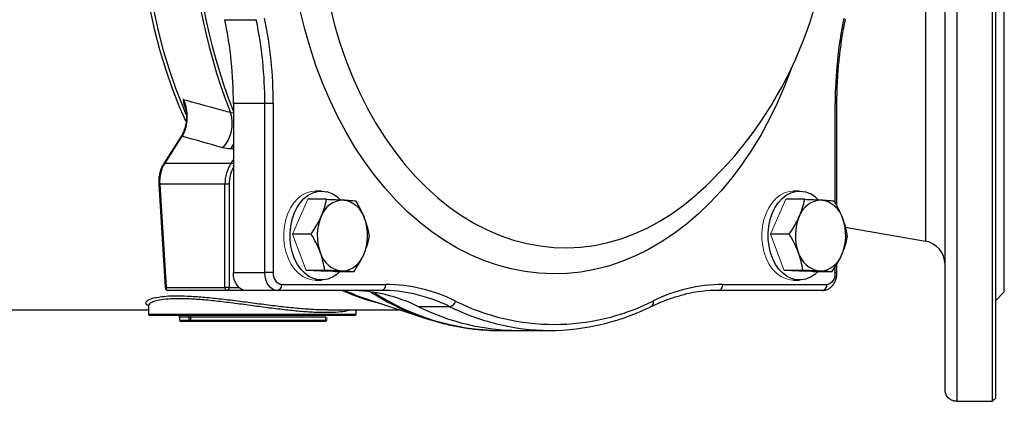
# Model space of a CAD drawing. Header units: millimetres. Extents: x -2057 to -42, y -528 to 953.
# Tile 10 of 22: x -788 to -456, y -528 to -399. Entities that reach past the tile are written whole.
import ezdxf

# ---------------------------------------------------------------- set-up
doc = ezdxf.new("R2010")
doc.units = ezdxf.units.MM

msp = doc.modelspace()

# ---------------------------------------------------------------- linework, layer by layer
at = {"color": 0, "linetype": 'Continuous', "lineweight": 25}
for p, q in [((-472.37, -187.74), (-472.37, -527.53)), ((-460.37, -527.53), (-460.37, -187.74)), ((-459.37, -188.71), (-459.37, -526.56)), ((-476.37, -523.62), (-476.37, -191.65)), ((-456.37, -490.63), (-456.37, -224.63)), ((-482.99, -241.74), (-482.99, -473.52)), ((-719.21, -398.84), (-708.61, -398.84)), ((-705.73, -427.06), (-716.34, -427.06)), ((-716.34, -427.06), (-716.34, -484.13)), ((-702.9, -427.06), (-705.73, -427.06)), ((-705.73, -484.13), (-705.73, -427.06)), ((-702.9, -427.06), (-702.9, -484.13)), ((-513.4, -460.79), (-513.4, -427.06)), ((-513.4, -427.06), (-512.81, -427.06)), ((-512.81, -461.84), (-512.81, -427.06)), ((-717.31, -430.11), (-716.34, -430.28)), ((-733.67, -438.16), (-739.5, -447.2)), ((-734.01, -438.32), (-739.84, -447.37)), ((-734, -438.31), (-734.01, -438.32)), ((-716.34, -442.36), (-717.28, -442.36)), ((-739.5, -447.2), (-717.1, -447.2)), ((-717.1, -447.2), (-716.34, -446.13)), ((-741.47, -454.34), (-739.32, -489.19)), ((-719.17, -454.27), (-741.18, -454.27)), ((-741.18, -454.27), (-739.02, -489.13)), ((-717.75, -454.27), (-719.17, -454.27)), ((-719.17, -489.13), (-719.17, -454.27)), ((-717.75, -454.27), (-717.75, -489.13)), ((-686.64, -456.63), (-688.76, -456.63)), ((-560.27, -457.9), (-559.67, -457.37)), ((-559.95, -457.6), (-560.26, -457.86)), ((-525.42, -456.63), (-527.54, -456.63)), ((-684.91, -459.38), (-691.22, -459.38)), ((-523.69, -459.38), (-530, -459.38)), ((-690.12, -471.12), (-696.43, -471.12)), ((-528.9, -471.12), (-535.21, -471.12)), ((-510.01, -468.75), (-482.99, -473.52)), ((-512.81, -484.13), (-512.81, -481.05)), ((-716.34, -484.13), (-705.73, -484.13)), ((-702.9, -484.13), (-705.73, -484.13)), ((-685.54, -483.37), (-691.85, -483.37)), ((-675.75, -483.88), (-682.06, -483.88)), ((-524.32, -483.37), (-530.63, -483.37)), ((-514.53, -483.88), (-520.84, -483.88)), ((-513.4, -484.13), (-513.4, -482.13)), ((-513.4, -484.13), (-512.81, -484.13)), ((-688.76, -486.63), (-686.64, -486.63)), ((-527.54, -486.63), (-525.42, -486.63)), ((-739.02, -489.13), (-719.17, -489.13)), ((-718.46, -490.13), (-738.32, -490.13)), ((-717.75, -489.13), (-719.17, -489.13)), ((-712.1, -490.13), (-718.46, -490.13)), ((-717.75, -489.13), (-714.44, -489.13)), ((-701.49, -490.13), (-712.1, -490.13)), ((-666.4, -490.13), (-701.49, -490.13)), ((-700.07, -488.13), (-664.98, -488.13)), ((-517.64, -490.13), (-552.73, -490.13)), ((-551.32, -488.13), (-516.23, -488.13)), ((-459.37, -493.63), (-456.37, -490.63)), ((-670.77, -493.23), (-651.14, -499.67)), ((-839.37, -496.63), (-744.97, -496.63)), ((-744.97, -495.3), (-744.97, -498.13)), ((-684.6, -496.63), (-660.41, -496.63)), ((-674.97, -498.13), (-674.97, -496.63)), ((-643.29, -495.62), (-653.9, -495.62)), ((-744.97, -498.13), (-674.97, -498.13)), ((-675.47, -498.63), (-744.47, -498.63)), ((-734.46, -499.13), (-734.46, -500.13)), ((-731.33, -499.13), (-734.46, -499.13)), ((-734.46, -500.13), (-731.33, -500.13)), ((-730.83, -500.63), (-733.96, -500.63)), ((-730.83, -499.13), (-731.33, -499.13)), ((-731.33, -499.13), (-731.33, -500.13)), ((-730.83, -498.63), (-730.83, -499.13)), ((-685.33, -499.13), (-730.83, -499.13)), ((-730.83, -499.13), (-730.83, -500.13)), ((-730.83, -500.13), (-685.33, -500.13)), ((-685.33, -500.63), (-730.83, -500.63)), ((-651, -499.72), (-651.14, -499.67)), ((-626.61, -503.63), (-620.17, -503.63)), ((-620.17, -503.63), (-609.57, -503.63)), ((-472.37, -527.53), (-460.37, -527.53))]:
    msp.add_line(p, q, dxfattribs=at)
at = {"color": 0, "linetype": 'Continuous', "lineweight": 18}
for p, q in [((-696.43, -471.12), (-691.22, -459.38)), ((-535.21, -471.12), (-530, -459.38)), ((-691.85, -483.37), (-696.43, -471.12)), ((-530.63, -483.37), (-535.21, -471.12)), ((-682.06, -483.88), (-691.85, -483.37)), ((-520.84, -483.88), (-530.63, -483.37)), ((-731.33, -500.13), (-730.83, -500.13)), ((-730.83, -500.13), (-730.83, -500.63)), ((-685.33, -498.63), (-685.33, -499.13)), ((-685.33, -499.13), (-685.33, -500.13)), ((-685.33, -500.13), (-685.33, -500.63)), ((-684.83, -500.13), (-685.33, -500.13)), ((-684.83, -499.13), (-684.83, -500.13))]:
    msp.add_line(p, q, dxfattribs=at)
at = {"color": 0, "linetype": 'Continuous', "lineweight": 25, "flags": 128}
for points in [[(-732.35, -433.06), (-734.57, -427.96), (-736.98, -421.82), (-739.16, -415.51), (-741.11, -409.05), (-742.83, -402.46), (-744.31, -395.76), (-745.55, -388.96), (-746.55, -382.08), (-747.3, -375.14), (-747.8, -368.16), (-748.05, -361.14), (-748.05, -354.12), (-747.8, -347.11), (-747.3, -340.12), (-746.55, -333.18), (-745.55, -326.3), (-744.31, -319.5), (-742.83, -312.8), (-741.11, -306.21), (-739.16, -299.76), (-736.98, -293.45), (-734.57, -287.3), (-732.37, -282.25)], [(-732.32, -284.56), (-733.41, -287.12), (-735.82, -293.28), (-738.01, -299.6), (-739.97, -306.08), (-741.7, -312.68), (-743.19, -319.4), (-744.43, -326.22), (-745.44, -333.11), (-746.19, -340.07), (-746.69, -347.08), (-746.94, -354.11), (-746.94, -361.15), (-746.69, -368.18), (-746.19, -375.19), (-745.44, -382.15), (-744.43, -389.05), (-743.19, -395.86), (-741.7, -402.58), (-739.97, -409.19), (-738.01, -415.66), (-735.82, -421.98), (-733.41, -428.14), (-732.33, -430.69)], [(-683.75, -394.58), (-682.2, -400.67), (-680.42, -406.63), (-678.4, -412.45), (-676.17, -418.1), (-673.72, -423.57), (-671.06, -428.84), (-668.2, -433.9), (-665.15, -438.72), (-661.91, -443.31), (-658.51, -447.64), (-654.94, -451.69), (-651.22, -455.47), (-647.36, -458.95), (-643.37, -462.12), (-639.26, -464.98), (-635.05, -467.52), (-630.74, -469.73), (-626.36, -471.6), (-621.91, -473.13), (-617.41, -474.31), (-612.87, -475.14), (-608.3, -475.62), (-603.73, -475.75), (-599.15, -475.52), (-594.59, -474.93), (-590.06, -473.99), (-585.57, -472.7), (-581.14, -471.07), (-576.78, -469.1), (-572.51, -466.79), (-568.32, -464.15), (-564.25, -461.19), (-560.3, -457.93), (-560.27, -457.9)], [(-528.15, -415.18), (-528.24, -415.43), (-530.5, -421.29), (-532.97, -426.97), (-535.65, -432.45), (-538.53, -437.74), (-541.6, -442.8), (-544.85, -447.62), (-548.28, -452.2), (-551.87, -456.51), (-555.62, -460.56), (-559.51, -464.31), (-563.54, -467.78), (-567.69, -470.94), (-571.96, -473.79), (-576.32, -476.31), (-580.77, -478.51), (-585.3, -480.38), (-589.88, -481.91), (-594.52, -483.09), (-599.2, -483.93), (-603.9, -484.42), (-608.62, -484.56), (-613.33, -484.35), (-618.03, -483.79), (-622.7, -482.89), (-627.33, -481.63), (-631.91, -480.04), (-636.42, -478.11), (-640.85, -475.84), (-645.2, -473.25), (-649.44, -470.34), (-653.57, -467.12), (-657.57, -463.59), (-661.43, -459.78), (-665.15, -455.68), (-668.72, -451.31), (-672.11, -446.69), (-675.33, -441.81), (-678.36, -436.71), (-681.2, -431.39), (-683.84, -425.86), (-686.27, -420.14), (-688.48, -414.26), (-690.47, -408.21), (-692.24, -402.03), (-693.77, -395.73)], [(-716.34, -440.7), (-716.54, -441.12), (-717.28, -442.36)], [(-680.52, -483.88), (-681.44, -484.71), (-682.92, -485.68), (-684.47, -486.32), (-686.09, -486.61), (-687.71, -486.56), (-689.31, -486.15), (-690.84, -485.4), (-692.28, -484.34), (-693.59, -482.97), (-694.73, -481.34), (-695.68, -479.48), (-696.42, -477.43), (-696.93, -475.25), (-697.2, -472.99), (-697.23, -470.69), (-697, -468.42), (-696.53, -466.22), (-695.83, -464.15), (-694.92, -462.25), (-693.81, -460.57), (-692.53, -459.16), (-691.11, -458.03), (-689.59, -457.23), (-688, -456.76), (-686.38, -456.64), (-684.77, -456.87), (-684.77, -456.87)], [(-519.3, -483.88), (-520.22, -484.71), (-521.69, -485.68), (-523.25, -486.32), (-524.86, -486.61), (-526.49, -486.56), (-528.09, -486.15), (-529.62, -485.4), (-531.06, -484.34), (-532.36, -482.97), (-533.51, -481.34), (-534.46, -479.48), (-535.2, -477.43), (-535.71, -475.25), (-535.98, -472.99), (-536.01, -470.69), (-535.78, -468.42), (-535.31, -466.22), (-534.61, -464.15), (-533.7, -462.25), (-532.59, -460.57), (-531.31, -459.16), (-529.89, -458.03), (-528.37, -457.23), (-526.78, -456.76), (-525.16, -456.64), (-523.55, -456.87), (-523.55, -456.87)], [(-712.1, -490.13), (-712.92, -490.02), (-713.72, -489.68), (-714.45, -489.12), (-715.1, -488.37), (-715.62, -487.47), (-716.02, -486.43), (-716.26, -485.3), (-716.34, -484.13)], [(-701.49, -490.13), (-702.32, -490.02), (-703.11, -489.68), (-703.85, -489.12), (-704.49, -488.37), (-705.02, -487.47), (-705.41, -486.43), (-705.65, -485.3), (-705.73, -484.13)], [(-574.88, -493.73), (-574.82, -494.1), (-574.81, -494.45), (-574.86, -494.78), (-574.97, -495.07), (-575.13, -495.3), (-575.33, -495.48), (-575.42, -495.53)]]:
    msp.add_lwpolyline(points, dxfattribs=at)
at = {"color": 0, "linetype": 'Continuous', "lineweight": 18, "flags": 128}
for points in [[(-688.76, -486.63), (-689.83, -486.56), (-691.43, -486.15), (-692.96, -485.4), (-694.4, -484.34), (-695.71, -482.97), (-696.85, -481.34), (-697.8, -479.48), (-698.54, -477.43), (-699.05, -475.25), (-699.32, -472.99), (-699.35, -470.69), (-699.12, -468.42), (-698.65, -466.22), (-697.95, -464.15), (-697.04, -462.25), (-695.93, -460.57), (-694.65, -459.16), (-693.23, -458.03), (-691.71, -457.23), (-690.12, -456.76), (-688.76, -456.63)], [(-527.54, -486.63), (-528.61, -486.56), (-530.21, -486.15), (-531.74, -485.4), (-533.18, -484.34), (-534.49, -482.97), (-535.63, -481.34), (-536.58, -479.48), (-537.32, -477.43), (-537.83, -475.25), (-538.1, -472.99), (-538.13, -470.69), (-537.9, -468.42), (-537.43, -466.22), (-536.73, -464.15), (-535.82, -462.25), (-534.71, -460.57), (-533.43, -459.16), (-532.01, -458.03), (-530.49, -457.23), (-528.9, -456.76), (-527.54, -456.63)]]:
    msp.add_lwpolyline(points, dxfattribs=at)
at = {"color": 0, "linetype": 'Continuous', "lineweight": 25}
for centre, radius, start, end in [((-649.16, -357.63), 134, 311.8993, 48.1007), ((-532.85, -357.63), 198.19, 158.5479, 201.4521), ((-531.41, -357.63), 198.53, 158.6704, 201.3296), ((-844.54, -426.94), 141.64, 359.9528, 11.6782), ((-371.76, -426.94), 141.64, 168.3218, 180.0472), ((-855.2, -426.94), 138.86, 359.9528, 11.6782), ((-844.59, -426.94), 138.86, 359.9528, 11.6782), ((-728.58, -433.94), 11.9, 317.1495, 18.7725), ((-733.68, -438.56), 0.404, 87.8722, 142.0074), ((-739.52, -447.6), 0.401, 87.6984, 144.0479), ((-706.8, -454.06), 12.37, 146.3494, 181.0007), ((-717.19, -448.64), 1.44, 53.6328, 86.1665), ((-706.17, -454.16), 11.58, 151.3794, 180.5481), ((-741.22, -454.8), 0.529, 85.6468, 118.3137), ((-687.23, -465.88), 9.34, 43.5914, 74.7112), ((-526.01, -465.88), 9.34, 43.5914, 74.7112), ((-678.94, -467.88), 8.24, 92.1633, 161.4182), ((-680.57, -468.35), 8.81, 15.341, 81.4385), ((-517.72, -467.88), 8.24, 92.1633, 161.4182), ((-519.34, -468.35), 8.81, 15.341, 81.4385), ((-671.76, -471.64), 16.3, 156.8978, 200.0894), ((-687.37, -471.62), 16.3, 336.8978, 20.0894), ((-510.54, -471.64), 16.3, 156.8978, 200.0894), ((-526.15, -471.62), 16.3, 336.8978, 20.0894), ((-484.37, -481.4), 8, 0, 80), ((-678.57, -474.91), 8.81, 195.341, 261.4385), ((-680.2, -475.39), 8.24, 272.1633, 341.4182), ((-517.35, -474.91), 8.81, 195.341, 261.4385), ((-518.97, -475.39), 8.24, 272.1633, 341.4182), ((-699.37, -484.63), 3.57, 171.9505, 258.5782), ((-516.93, -484.63), 3.57, 281.4218, 8.0495), ((-739.06, -489.66), 0.529, 85.6468, 118.3137), ((-738.32, -489.13), 1, 183.54, 270), ((-738.14, -489.26), 0.893, 171.9505, 258.5782), ((-718.28, -489.26), 0.893, 171.9505, 258.5782), ((-718.64, -489.26), 0.893, 281.4218, 8.0495), ((-701.84, -488.38), 1.79, 281.4218, 8.0495), ((-648.53, -421.34), 75.45, 245.7645, 255.9828), ((-646.79, -420.16), 76.91, 245.4792, 251.8299), ((-677.26, -542.57), 52.44, 63.5517, 89.7233), ((-624.27, -418.86), 85.17, 237.4003, 251.6081), ((-625.79, -424.69), 78.94, 236.84, 269.3999), ((-666.75, -488.38), 1.79, 281.4218, 8.0495), ((-666.43, -540.69), 50.56, 77.4862, 89.9675), ((-665.24, -541.62), 53.49, 63.5517, 89.7233), ((-667.28, -544.32), 54.29, 63.777, 77.4321), ((-551.06, -541.62), 53.49, 90.2767, 116.4483), ((-552.7, -540.72), 50.59, 90.0346, 103.0239), ((-553.09, -488.38), 1.79, 281.4218, 8.0495), ((-517.99, -488.38), 1.79, 281.4218, 8.0495), ((-643.69, -493.35), 2.3, 279.8765, 350.5489), ((-608.15, -427.27), 74.32, 243.4096, 296.5904), ((-619.76, -426.88), 76.75, 243.5852, 269.6897), ((-608.1, -424.08), 79.73, 243.8048, 255.811), ((-744.47, -498.13), 0.5, 180, 270), ((-734.96, -499.13), 0.5, 0, 90), ((-733.96, -500.13), 0.5, 180, 270), ((-731.83, -499.13), 0.5, 360, 90), ((-675.47, -498.13), 0.5, 270, 0), ((-609.57, -429.94), 73.69, 255.8003, 283.8671)]:
    msp.add_arc(centre, radius, start, end, dxfattribs=at)
at = {"color": 0, "linetype": 'Continuous', "lineweight": 18}
for centre, radius, start, end in [((-619.72, -426.72), 76.92, 243.6133, 269.6617), ((-685.33, -500.13), 0.5, 270, 0)]:
    msp.add_arc(centre, radius, start, end, dxfattribs=at)
at = {"color": 0, "linetype": 'Continuous', "lineweight": 25}
msp.add_ellipse((-734.11, -454.27), major_axis=(-1.1, 9.97), ratio=0.702776, start_param=0.707773, end_param=1.493171, dxfattribs=at)
for points, knots in [([(-512.81, -427.06), (-512.81, -426.08), (-512.79, -423.22), (-512.59, -418.5), (-512.14, -412.92), (-511.47, -407.38), (-510.72, -402.64), (-510.14, -399.76), (-509.92, -398.68)], [0, 0, 0, 0, 0.102344, 0.297542, 0.492753, 0.687954, 0.883142, 1, 1, 1, 1]), ([(-732.67, -427.8), (-732.57, -428.2), (-732.32, -429.18), (-732.17, -430.8), (-732.19, -432.6), (-732.42, -434.36), (-732.87, -436.01), (-733.41, -437.35), (-733.85, -438.03), (-734.03, -438.3)], [0, 0, 0, 0, 0.109133, 0.263695, 0.420639, 0.578889, 0.738618, 0.898702, 1, 1, 1, 1]), ([(-733.22, -425.73), (-732.99, -426.23), (-732.8, -426.75), (-732.47, -427.82), (-732.34, -428.37), (-732.13, -429.48), (-732.06, -430.03), (-732, -430.87), (-731.99, -431.15), (-731.98, -431.71), (-731.99, -431.99), (-732.02, -432.82), (-732.07, -433.36), (-732.2, -434.15), (-732.25, -434.42), (-732.36, -434.93), (-732.42, -435.19), (-732.64, -435.94), (-732.8, -436.42), (-733.2, -437.33), (-733.42, -437.76), (-733.67, -438.16)], [0, 0, 0, 0, 0.125, 0.125, 0.25, 0.25, 0.375, 0.375, 0.4375, 0.4375, 0.5, 0.5, 0.625, 0.625, 0.6875, 0.6875, 0.75, 0.75, 0.875, 0.875, 1, 1, 1, 1]), ([(-733.22, -425.73), (-729.55, -426.74), (-725.87, -427.76), (-722.2, -428.77), (-720.57, -429.22), (-718.94, -429.67), (-717.31, -430.11)], [0.00077291, 0.00077291, 0.00077291, 0.00077291, 0.02, 0.02, 0.02, 0.02852079, 0.02852079, 0.02852079, 0.02852079]), ([(-732.44, -428.79), (-732.56, -428.47), (-732.89, -427.65), (-733.05, -426.7), (-733.17, -426.01), (-733.21, -425.78), (-733.22, -425.74), (-733.22, -425.73)], [0, 0, 0, 0, 0.294565, 0.765332, 0.954282, 0.995117, 1, 1, 1, 1]), ([(-732.65, -427.79), (-732.76, -427.36), (-732.92, -426.71), (-733.12, -426.05), (-733.2, -425.79), (-733.22, -425.74), (-733.22, -425.73)], [0, 0, 0, 0, 0.609227, 0.9236006, 0.9915176, 1, 1, 1, 1]), ([(-739.84, -447.37), (-739.99, -447.61), (-740.4, -448.29), (-740.93, -449.58), (-741.34, -451.22), (-741.52, -452.83), (-741.49, -453.88), (-741.47, -454.34)], [0, 0, 0, 0, 0.1258, 0.357076, 0.589234, 0.821985, 1, 1, 1, 1]), ([(-686.75, -465.25), (-686.53, -464.75), (-686.33, -464.26), (-685.96, -463.26), (-685.79, -462.76), (-685.34, -461.29), (-685.1, -460.33), (-684.91, -459.38)], [0, 0, 0, 0, 0.25, 0.25, 0.5, 0.5, 1, 1, 1, 1]), ([(-684.91, -459.38), (-683.87, -459.43), (-682.88, -459.47), (-680.98, -459.55), (-680.09, -459.6), (-679.25, -459.64)], [0, 0, 0, 0, 0.5, 0.5, 1, 1, 1, 1]), ([(-679.25, -459.64), (-678.84, -459.66), (-678.44, -459.68), (-677.68, -459.73), (-677.32, -459.75), (-676.3, -459.81), (-675.68, -459.86), (-675.12, -459.9)], [0, 0, 0, 0, 0.25, 0.25, 0.5, 0.5, 1, 1, 1, 1]), ([(-675.12, -459.9), (-674.51, -460.9), (-673.94, -461.91), (-672.92, -463.95), (-672.46, -464.98), (-672.07, -466.02)], [0, 0, 0, 0, 0.5, 0.5, 1, 1, 1, 1]), ([(-525.53, -465.25), (-525.31, -464.75), (-525.11, -464.26), (-524.74, -463.26), (-524.57, -462.76), (-524.12, -461.29), (-523.88, -460.33), (-523.69, -459.38)], [0, 0, 0, 0, 0.25, 0.25, 0.5, 0.5, 1, 1, 1, 1]), ([(-523.69, -459.38), (-522.65, -459.43), (-521.66, -459.47), (-519.76, -459.55), (-518.87, -459.6), (-518.03, -459.64)], [0, 0, 0, 0, 0.5, 0.5, 1, 1, 1, 1]), ([(-518.03, -459.64), (-517.62, -459.66), (-517.22, -459.68), (-516.46, -459.73), (-516.1, -459.75), (-515.08, -459.81), (-514.46, -459.86), (-513.9, -459.9)], [0, 0, 0, 0, 0.25, 0.25, 0.5, 0.5, 1, 1, 1, 1]), ([(-513.9, -459.9), (-513.29, -460.9), (-512.72, -461.91), (-511.69, -463.95), (-511.24, -464.98), (-510.85, -466.02)], [0, 0, 0, 0, 0.5, 0.5, 1, 1, 1, 1]), ([(-690.12, -471.12), (-689.46, -470.16), (-688.84, -469.19), (-687.7, -467.23), (-687.19, -466.24), (-686.75, -465.25)], [0, 0, 0, 0, 0.5, 0.5, 1, 1, 1, 1]), ([(-672.07, -466.02), (-671.87, -466.54), (-671.7, -467.06), (-671.38, -468.1), (-671.24, -468.61), (-670.86, -470.14), (-670.68, -471.15), (-670.54, -472.15)], [0, 0, 0, 0, 0.25, 0.25, 0.5, 0.5, 1, 1, 1, 1]), ([(-528.9, -471.12), (-528.24, -470.16), (-527.62, -469.19), (-526.48, -467.23), (-525.97, -466.24), (-525.53, -465.25)], [0, 0, 0, 0, 0.5, 0.5, 1, 1, 1, 1]), ([(-510.85, -466.02), (-510.65, -466.54), (-510.48, -467.06), (-510.16, -468.1), (-510.02, -468.61), (-509.64, -470.14), (-509.46, -471.15), (-509.31, -472.15)], [0, 0, 0, 0, 0.25, 0.25, 0.5, 0.5, 1, 1, 1, 1]), ([(-687.07, -477.24), (-687.26, -476.72), (-687.48, -476.2), (-687.93, -475.17), (-688.18, -474.65), (-688.95, -473.12), (-689.51, -472.12), (-690.12, -471.12)], [0, 0, 0, 0, 0.25, 0.25, 0.5, 0.5, 1, 1, 1, 1]), ([(-525.85, -477.24), (-526.04, -476.72), (-526.26, -476.2), (-526.71, -475.17), (-526.96, -474.65), (-527.73, -473.12), (-528.29, -472.12), (-528.9, -471.12)], [0, 0, 0, 0, 0.25, 0.25, 0.5, 0.5, 1, 1, 1, 1]), ([(-672.38, -478.01), (-672.16, -477.52), (-671.96, -477.02), (-671.59, -476.02), (-671.42, -475.53), (-670.96, -474.06), (-670.73, -473.1), (-670.54, -472.15)], [0, 0, 0, 0, 0.25, 0.25, 0.5, 0.5, 1, 1, 1, 1]), ([(-511.16, -478.01), (-510.94, -477.52), (-510.74, -477.02), (-510.37, -476.02), (-510.2, -475.53), (-509.74, -474.06), (-509.51, -473.1), (-509.31, -472.15)], [0, 0, 0, 0, 0.25, 0.25, 0.5, 0.5, 1, 1, 1, 1]), ([(-685.54, -483.37), (-685.68, -482.36), (-685.87, -481.36), (-686.37, -479.32), (-686.68, -478.29), (-687.07, -477.24)], [0, 0, 0, 0, 0.5, 0.5, 1, 1, 1, 1]), ([(-675.75, -483.88), (-675.09, -482.93), (-674.47, -481.95), (-673.33, -479.99), (-672.82, -479.01), (-672.38, -478.01)], [0, 0, 0, 0, 0.5, 0.5, 1, 1, 1, 1]), ([(-524.32, -483.37), (-524.46, -482.36), (-524.65, -481.36), (-525.15, -479.32), (-525.46, -478.29), (-525.85, -477.24)], [0, 0, 0, 0, 0.5, 0.5, 1, 1, 1, 1]), ([(-514.53, -483.88), (-513.87, -482.93), (-513.25, -481.95), (-512.11, -479.99), (-511.6, -479.01), (-511.16, -478.01)], [0, 0, 0, 0, 0.5, 0.5, 1, 1, 1, 1]), ([(-679.88, -483.62), (-680.3, -483.6), (-680.73, -483.58), (-681.63, -483.54), (-682.09, -483.52), (-683.51, -483.45), (-684.51, -483.41), (-685.54, -483.37)], [0, 0, 0, 0, 0.25, 0.25, 0.5, 0.5, 1, 1, 1, 1]), ([(-675.75, -483.88), (-676.32, -483.84), (-676.93, -483.8), (-678.3, -483.71), (-679.05, -483.67), (-679.88, -483.62)], [0, 0, 0, 0, 0.5, 0.5, 1, 1, 1, 1]), ([(-518.66, -483.62), (-519.08, -483.6), (-519.51, -483.58), (-520.41, -483.54), (-520.87, -483.52), (-522.29, -483.45), (-523.29, -483.41), (-524.32, -483.37)], [0, 0, 0, 0, 0.25, 0.25, 0.5, 0.5, 1, 1, 1, 1]), ([(-514.53, -483.88), (-515.1, -483.84), (-515.71, -483.8), (-517.08, -483.71), (-517.83, -483.67), (-518.66, -483.62)], [0, 0, 0, 0, 0.5, 0.5, 1, 1, 1, 1]), ([(-517.64, -490.13), (-517.37, -490.12), (-516.72, -490.08), (-515.75, -489.72), (-514.81, -489.08), (-514.02, -488.2), (-513.39, -487.11), (-512.97, -485.85), (-512.82, -484.83), (-512.81, -484.25), (-512.81, -484.13)], [0, 0, 0, 0, 0.1015995, 0.2380236, 0.3743243, 0.5142353, 0.6594551, 0.8091456, 0.9612857, 1, 1, 1, 1]), ([(-744.89, -495.31), (-745.01, -495.27), (-745.68, -495.01), (-745.95, -494.42), (-745.66, -493.68), (-744.47, -493.04), (-742.84, -492.54), (-741.2, -492.33), (-740.4, -492.23)], [0, 0, 0, 0, 0.042369, 0.257557, 0.478945, 0.65415, 0.832676, 1, 1, 1, 1]), ([(-676.75, -496.63), (-677, -496.74), (-677.78, -497.06), (-680.12, -497.43), (-683.59, -497.66), (-687.85, -497.62), (-692.61, -497.34), (-697.85, -496.84), (-703.37, -496.18), (-709.16, -495.41), (-715.01, -494.62), (-720.82, -493.88), (-726.29, -493.31), (-731.33, -492.96), (-735.66, -492.89), (-739.28, -493.07), (-741.9, -493.47), (-743.66, -494.01), (-744.77, -494.62), (-744.87, -495.07), (-744.92, -495.3)], [0, 0, 0, 0, 0.027701, 0.086557, 0.147223, 0.204418, 0.263306, 0.32011, 0.378491, 0.436685, 0.496494, 0.55586, 0.616995, 0.675427, 0.735662, 0.792443, 0.850871, 0.898914, 0.947883, 1, 1, 1, 1]), ([(-740.4, -492.23), (-740.23, -492.2), (-739.11, -492.03), (-736.25, -491.93), (-731.82, -491.99), (-726.69, -492.33), (-721.03, -492.9), (-715.13, -493.62), (-709.08, -494.42), (-703.19, -495.18), (-697.47, -495.84), (-692.18, -496.33), (-687.78, -496.61), (-685.51, -496.6), (-684.6, -496.6)], [0, 0, 0, 0, 0.017301, 0.109276, 0.201326, 0.296182, 0.389529, 0.485663, 0.576953, 0.670776, 0.759722, 0.851125, 0.940587, 1, 1, 1, 1]), ([(-575.42, -495.53), (-574.77, -495.22), (-572.89, -494.32), (-569.71, -493.08), (-566.5, -492.02), (-564.54, -491.59), (-563.88, -491.45)], [0, 0, 0, 0, 0.170958, 0.50046, 0.83027, 1, 1, 1, 1]), ([(-744.97, -495.16), (-744.97, -495.15), (-745, -495.12), (-744.98, -495.22), (-744.96, -495.29)], [0, 0, 0, 0, 0.247409, 1, 1, 1, 1]), ([(-591.68, -501.42), (-590.69, -501.18), (-588.11, -500.55), (-584, -499.19), (-579.56, -497.48), (-576.73, -496.14), (-575.42, -495.53)], [0, 0, 0, 0, 0.178557, 0.466055, 0.753711, 1, 1, 1, 1]), ([(-650.99, -499.72), (-649.4, -500.2), (-646.21, -501.18), (-641.35, -502.26), (-636.44, -503.06), (-631.51, -503.5), (-628.21, -503.69), (-626.56, -503.63), (-626.55, -503.63)], [0, 0, 0, 0, 0.198257, 0.39902, 0.599384, 0.799428, 0.999248, 1, 1, 1, 1]), ([(-472.37, -527.53), (-472.69, -527.53), (-473, -527.49), (-473.45, -527.39), (-473.59, -527.35), (-473.87, -527.25), (-474.01, -527.19), (-474.27, -527.07), (-474.39, -527), (-474.63, -526.85), (-474.74, -526.78), (-475.06, -526.54), (-475.25, -526.36), (-475.74, -525.79), (-475.98, -525.39), (-476.29, -524.53), (-476.37, -524.09), (-476.37, -523.65)], [0, 0, 0, 0, 0.125, 0.125, 0.1875, 0.1875, 0.25, 0.25, 0.3125, 0.3125, 0.375, 0.375, 0.5, 0.5, 0.75, 0.75, 1, 1, 1, 1])]:
    msp.add_open_spline(points, degree=3, knots=knots, dxfattribs=at)
for points in [[(-719.86, -442.04), (-724.46, -440.74), (-729.07, -439.45), (-733.67, -438.16)], [(-717.28, -442.36), (-718.23, -442.36), (-719.09, -442.25), (-719.86, -442.04)], [(-476.37, -523.62), (-476.37, -523.63), (-476.37, -523.64), (-476.37, -523.65)], [(-459.37, -526.56), (-459.71, -526.88), (-460.04, -527.2), (-460.37, -527.53)]]:
    msp.add_open_spline(points, degree=3, dxfattribs=at)

doc.saveas('drawing.dxf')
